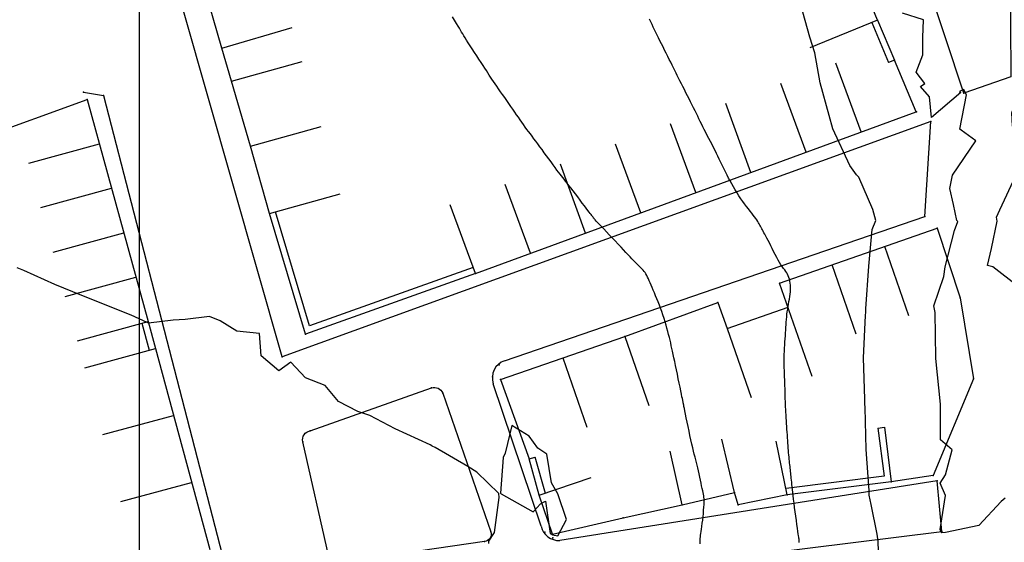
# Model space of a CAD drawing. Header units: millimetres. Extents: x 196436 to 199900, y 8705373 to 8708636.
# Tile 92 of 241: x 198187 to 198294, y 8706434 to 8706491. Entities that reach past the tile are written whole.
import ezdxf

# ---------------------------------------------------------------- set-up
doc = ezdxf.new("R2010")
doc.units = ezdxf.units.MM
doc.header["$LTSCALE"] = 5
for name, color, linetype in [('$CURVAS1', 30, 'Continuous'), ('$CURVAS2', 40, 'Continuous'), ('CASA', 6, 'Continuous'), ('CERCA', 3, 'CERCA_LINE'), ('MALHA', 9, 'Continuous'), ('MEIO-FIO', 7, 'Continuous'), ('MURO', 9, 'Continuous')]:
    doc.layers.add(name, color=color, linetype=linetype)
doc.linetypes.add('CERCA_LINE', pattern='A,0.5,-0.2,["X",Standard,S=0.1,R=0,X=-0.1,Y=-0.05],-0.25', length=0.95)

# ---------------------------------------------------------------- blocks, each defined once
blk = doc.blocks.new('C')
at = {"layer": 'CASA'}
blk.add_lwpolyline([(0, 0), (0, 8)], dxfattribs=at)

msp = doc.modelspace()

# ---------------------------------------------------------------- linework, layer by layer
at = {"layer": '$CURVAS1'}
for points in [[(198301.403, 8706481.86, 695), (198301.275, 8706480.623, 695), (198302.4, 8706479.422, 695), (198302.619, 8706477.709, 695), (198302.73, 8706475.79, 695), (198303.179, 8706474.419, 695), (198302.737, 8706473.014, 695), (198301.278, 8706469.427, 695), (198300.318, 8706467.818, 695), (198298.955, 8706464.437, 695), (198297.759, 8706462.903, 695), (198295.919, 8706462.315, 695), (198293.162, 8706464.463, 695), (198292.57, 8706464.604, 695), (198293.015, 8706466.483, 695), (198293.624, 8706469.461, 695), (198293.57, 8706469.901, 695), (198293.907, 8706470.692, 695), (198295.674, 8706474.452, 695), (198295.968, 8706476.613, 695), (198295.897, 8706479.451, 695), (198295.288, 8706479.823, 695), (198295.243, 8706481.281, 695), (198297.494, 8706487.544, 695)], [(198238.176, 8706434.261, 700), (198238.177, 8706434.506, 700), (198238.796, 8706435.445, 700), (198239.285, 8706439.27, 700), (198239.271, 8706439.698, 700), (198236.863, 8706442.045, 700), (198235.87, 8706442.653, 700), (198232.307, 8706444.729, 700), (198231.992, 8706444.895, 700), (198231.949, 8706444.924, 700), (198231.763, 8706445.025, 700), (198227.936, 8706446.784, 700), (198225.196, 8706448.217, 700), (198223.875, 8706448.663, 700), (198221.776, 8706449.775, 700), (198220.294, 8706451.492, 700), (198218.162, 8706452.352, 700), (198216.577, 8706454.053, 700), (198215.237, 8706453.096, 700), (198213.331, 8706454.749, 700), (198213.153, 8706457.191, 700), (198210.664, 8706457.425, 700), (198208.837, 8706458.567, 700), (198207.692, 8706459.058, 700), (198205.044, 8706458.7, 700), (198203.715, 8706458.64, 700), (198201.031, 8706458.332, 700), (198200.868, 8706458.399, 700), (198199.126, 8706459.183, 700), (198197.405, 8706459.882, 700), (198194.965, 8706460.865, 700), (198193.765, 8706461.332, 700), (198190.797, 8706462.531, 700), (198187.416, 8706464.08, 700), (198186.717, 8706464.374, 700)], [(198218.139, 8706457.109, 700), (198218.147, 8706457.092, 700), (198218.145, 8706457.082, 700), (198218.167, 8706457.09, 700), (198218.156, 8706457.104, 700), (198218.139, 8706457.109, 700)], [(198242.557, 8706445.968, 700), (198240.691, 8706447.149, 700), (198239.937, 8706444.102, 700), (198239.719, 8706443.655, 700), (198239.426, 8706439.744, 700), (198239.493, 8706439.693, 700), (198242.994, 8706437.717, 700), (198243.801, 8706438.6, 700), (198244.363, 8706438.878, 700), (198244.873, 8706435.339, 700), (198245.109, 8706435.205, 700), (198245.679, 8706435.084, 700), (198246.644, 8706436.861, 700), (198245.708, 8706439.67, 700), (198244.992, 8706440.873, 700), (198244.497, 8706444.013, 700), (198243.499, 8706444.68, 700), (198242.557, 8706445.968, 700)]]:
    msp.add_polyline3d(points, dxfattribs=at)
at = {"layer": '$CURVAS2'}
for points in [[(198280.726, 8706432.258, 697), (198280.636, 8706434.517, 697), (198280.546, 8706435.274, 697), (198279.894, 8706438.496, 697), (198279.672, 8706439.521, 697), (198279.664, 8706439.674, 697), (198279.65, 8706440.044, 697), (198279.335, 8706444.523, 697), (198279.214, 8706449.094, 697), (198279.192, 8706449.524, 697), (198279.187, 8706450.015, 697), (198279.055, 8706454.524, 697), (198279.28, 8706459.139, 697), (198279.293, 8706459.523, 697), (198279.3, 8706459.874, 697), (198279.641, 8706464.522, 697), (198279.995, 8706468.559, 697), (198280.386, 8706469.519, 697), (198280.076, 8706470.718, 697), (198278.544, 8706474.265, 697), (198278.266, 8706474.528, 697), (198277.55, 8706475.543, 697), (198275.694, 8706479.539, 697), (198275.292, 8706480.989, 697), (198274.302, 8706484.545, 697), (198273.743, 8706487.838, 697), (198273.199, 8706489.55, 697), (198271.915, 8706494.134, 697)], [(198261.232, 8706434.225, 699), (198261.223, 8706434.437, 699), (198261.223, 8706434.626, 699), (198261.233, 8706434.803, 699), (198261.251, 8706434.976, 699), (198261.276, 8706435.156, 699), (198261.306, 8706435.352, 699), (198261.341, 8706435.574, 699), (198261.379, 8706435.831, 699), (198261.42, 8706436.129, 699), (198261.46, 8706436.461, 699), (198261.501, 8706436.815, 699), (198261.539, 8706437.179, 699), (198261.574, 8706437.541, 699), (198261.605, 8706437.891, 699), (198261.63, 8706438.215, 699), (198261.647, 8706438.503, 699), (198261.657, 8706438.746, 699), (198261.658, 8706438.952, 699), (198261.651, 8706439.132, 699), (198261.635, 8706439.297, 699), (198261.612, 8706439.457, 699), (198261.582, 8706439.624, 699), (198261.544, 8706439.808, 699), (198261.498, 8706440.021, 699), (198261.445, 8706440.27, 699), (198261.387, 8706440.551, 699), (198261.323, 8706440.857, 699), (198261.255, 8706441.18, 699), (198261.183, 8706441.514, 699), (198261.11, 8706441.851, 699), (198261.036, 8706442.184, 699), (198260.961, 8706442.505, 699), (198260.887, 8706442.81, 699), (198260.814, 8706443.104, 699), (198260.739, 8706443.396, 699), (198260.662, 8706443.694, 699), (198260.582, 8706444.006, 699), (198260.499, 8706444.341, 699), (198260.41, 8706444.707, 699), (198260.317, 8706445.112, 699), (198260.216, 8706445.561, 699), (198260.112, 8706446.041, 699), (198260.007, 8706446.538, 699), (198259.904, 8706447.036, 699), (198259.804, 8706447.52, 699), (198259.712, 8706447.974, 699), (198259.629, 8706448.383, 699), (198259.559, 8706448.732, 699), (198259.503, 8706449.008, 699), (198259.46, 8706449.218, 699), (198259.429, 8706449.371, 699), (198259.407, 8706449.478, 699), (198259.392, 8706449.547, 699), (198259.384, 8706449.589, 699), (198259.378, 8706449.613, 699), (198259.375, 8706449.629, 699), (198259.371, 8706449.647, 699), (198259.365, 8706449.675, 699), (198259.355, 8706449.723, 699), (198259.339, 8706449.8, 699), (198259.316, 8706449.913, 699), (198259.283, 8706450.072, 699), (198259.238, 8706450.287, 699), (198259.181, 8706450.565, 699), (198259.109, 8706450.911, 699), (198259.026, 8706451.316, 699), (198258.933, 8706451.763, 699), (198258.834, 8706452.24, 699), (198258.733, 8706452.73, 699), (198258.632, 8706453.219, 699), (198258.533, 8706453.693, 699), (198258.442, 8706454.137, 699), (198258.358, 8706454.539, 699), (198258.282, 8706454.905, 699), (198258.211, 8706455.241, 699), (198258.143, 8706455.555, 699), (198258.077, 8706455.856, 699), (198258.01, 8706456.15, 699), (198257.94, 8706456.446, 699), (198257.866, 8706456.752, 699), (198257.785, 8706457.073, 699), (198257.698, 8706457.408, 699), (198257.604, 8706457.756, 699), (198257.504, 8706458.112, 699), (198257.398, 8706458.475, 699), (198257.285, 8706458.843, 699), (198257.165, 8706459.211, 699), (198257.04, 8706459.578, 699), (198256.909, 8706459.941, 699), (198256.774, 8706460.299, 699), (198256.636, 8706460.648, 699), (198256.498, 8706460.988, 699), (198256.362, 8706461.316, 699), (198256.229, 8706461.631, 699), (198256.101, 8706461.931, 699), (198255.981, 8706462.213, 699), (198255.87, 8706462.476, 699), (198255.766, 8706462.721, 699), (198255.668, 8706462.948, 699), (198255.575, 8706463.157, 699), (198255.484, 8706463.349, 699), (198255.395, 8706463.526, 699), (198255.305, 8706463.686, 699), (198255.213, 8706463.832, 699), (198255.118, 8706463.964, 699), (198255.018, 8706464.085, 699), (198254.913, 8706464.2, 699), (198254.802, 8706464.313, 699), (198254.683, 8706464.426, 699), (198254.558, 8706464.545, 699), (198254.423, 8706464.673, 699), (198254.279, 8706464.814, 699), (198254.125, 8706464.971, 699), (198253.958, 8706465.146, 699), (198253.777, 8706465.34, 699), (198253.58, 8706465.554, 699), (198253.365, 8706465.789, 699), (198253.13, 8706466.044, 699), (198252.873, 8706466.323, 699), (198252.593, 8706466.625, 699), (198252.288, 8706466.949, 699), (198251.967, 8706467.289, 699), (198251.638, 8706467.634, 699), (198251.312, 8706467.976, 699), (198250.996, 8706468.306, 699), (198250.701, 8706468.615, 699), (198250.435, 8706468.892, 699), (198250.208, 8706469.13, 699), (198250.026, 8706469.321, 699), (198249.886, 8706469.471, 699), (198249.78, 8706469.585, 699), (198249.702, 8706469.672, 699), (198249.645, 8706469.737, 699), (198249.603, 8706469.788, 699), (198249.569, 8706469.833, 699), (198249.536, 8706469.877, 699), (198249.499, 8706469.928, 699), (198249.453, 8706469.991, 699), (198249.394, 8706470.07, 699), (198249.32, 8706470.169, 699), (198249.226, 8706470.294, 699), (198249.11, 8706470.448, 699), (198248.968, 8706470.636, 699), (198248.796, 8706470.864, 699), (198248.593, 8706471.132, 699), (198248.365, 8706471.433, 699), (198248.119, 8706471.757, 699), (198247.862, 8706472.093, 699), (198247.604, 8706472.432, 699), (198247.351, 8706472.763, 699), (198247.111, 8706473.076, 699), (198246.892, 8706473.36, 699), (198246.699, 8706473.609, 699), (198246.527, 8706473.828, 699), (198246.371, 8706474.028, 699), (198246.224, 8706474.216, 699), (198246.08, 8706474.402, 699), (198245.932, 8706474.595, 699), (198245.773, 8706474.805, 699), (198245.597, 8706475.04, 699), (198245.4, 8706475.307, 699), (198245.184, 8706475.603, 699), (198244.953, 8706475.919, 699), (198244.712, 8706476.25, 699), (198244.466, 8706476.589, 699), (198244.218, 8706476.929, 699), (198243.974, 8706477.263, 699), (198243.737, 8706477.585, 699), (198243.512, 8706477.89, 699), (198243.297, 8706478.178, 699), (198243.091, 8706478.453, 699), (198242.892, 8706478.718, 699), (198242.699, 8706478.976, 699), (198242.511, 8706479.229, 699), (198242.325, 8706479.481, 699), (198242.141, 8706479.734, 699), (198241.957, 8706479.992, 699), (198241.771, 8706480.255, 699), (198241.583, 8706480.524, 699), (198241.392, 8706480.799, 699), (198241.196, 8706481.082, 699), (198240.995, 8706481.372, 699), (198240.788, 8706481.672, 699), (198240.574, 8706481.98, 699), (198240.351, 8706482.298, 699), (198240.124, 8706482.622, 699), (198239.896, 8706482.947, 699), (198239.668, 8706483.271, 699), (198239.446, 8706483.588, 699), (198239.231, 8706483.895, 699), (198239.028, 8706484.187, 699), (198238.84, 8706484.461, 699), (198238.668, 8706484.714, 699), (198238.508, 8706484.952, 699), (198238.356, 8706485.181, 699), (198238.207, 8706485.41, 699), (198238.055, 8706485.645, 699), (198237.895, 8706485.893, 699), (198237.721, 8706486.162, 699), (198237.53, 8706486.459, 699), (198237.317, 8706486.789, 699), (198237.087, 8706487.143, 699), (198236.847, 8706487.513, 699), (198236.604, 8706487.887, 699), (198236.364, 8706488.257, 699), (198236.135, 8706488.611, 699), (198235.922, 8706488.941, 699), (198235.733, 8706489.235, 699), (198235.572, 8706489.489, 699), (198235.434, 8706489.71, 699), (198235.31, 8706489.91, 699), (198235.193, 8706490.103, 699), (198235.075, 8706490.302, 699), (198234.948, 8706490.517, 699), (198234.803, 8706490.763, 699), (198234.635, 8706491.051, 699), (198234.436, 8706491.389, 699), (198234.213, 8706491.768, 699)], [(198294.514, 8706439.198, 696), (198294.071, 8706438.833, 696), (198291.632, 8706436.232, 696), (198288.004, 8706435.474, 696), (198287.607, 8706435.426, 696), (198287.537, 8706435.48, 696), (198287.422, 8706435.799, 696), (198288.011, 8706439.485, 696), (198287.425, 8706440.841, 696), (198287.998, 8706441.737, 696), (198288.739, 8706444.482, 696), (198287.466, 8706445.593, 696), (198287.456, 8706449.487, 696), (198286.934, 8706454.454, 696), (198286.933, 8706454.49, 696), (198286.935, 8706454.525, 696), (198286.865, 8706459.49, 696), (198286.737, 8706460.197, 696), (198287.828, 8706463.404, 696), (198287.95, 8706464.485, 696), (198288.993, 8706468.44, 696), (198289.344, 8706469.421, 696), (198289.216, 8706469.518, 696), (198288.877, 8706471.267, 696), (198288.472, 8706473.035, 696), (198288.772, 8706474.482, 696), (198291.299, 8706478.237, 696), (198289.719, 8706479.385, 696), (198289.572, 8706479.483, 696), (198290.275, 8706483.259, 696), (198290.152, 8706483.512, 696), (198289.98, 8706483.839, 696), (198289.537, 8706483.608, 696), (198289.67, 8706483.496, 696), (198286.471, 8706480.791, 696), (198286.25, 8706483.048, 696), (198285.263, 8706484.145, 696), (198285.731, 8706484.495, 696), (198284.796, 8706485.741, 696), (198285.531, 8706487.628, 696), (198285.511, 8706489.496, 696), (198285.59, 8706491.448, 696), (198283.294, 8706492.153, 696)], [(198272.037, 8706434.373, 698), (198272.037, 8706434.436, 698), (198272.037, 8706434.478, 698), (198272.036, 8706434.509, 698), (198272.036, 8706434.534, 698), (198272.035, 8706434.555, 698), (198272.033, 8706434.573, 698), (198272.032, 8706434.59, 698), (198272.031, 8706434.605, 698), (198272.029, 8706434.619, 698), (198272.027, 8706434.634, 698), (198272.024, 8706434.65, 698), (198272.021, 8706434.668, 698), (198272.017, 8706434.697, 698), (198272.01, 8706434.745, 698), (198271.998, 8706434.821, 698), (198271.982, 8706434.933, 698), (198271.959, 8706435.091, 698), (198271.929, 8706435.302, 698), (198271.889, 8706435.576, 698), (198271.841, 8706435.917, 698), (198271.784, 8706436.315, 698), (198271.722, 8706436.755, 698), (198271.657, 8706437.223, 698), (198271.59, 8706437.705, 698), (198271.526, 8706438.186, 698), (198271.464, 8706438.651, 698), (198271.409, 8706439.087, 698), (198271.361, 8706439.482, 698), (198271.321, 8706439.837, 698), (198271.287, 8706440.157, 698), (198271.257, 8706440.445, 698), (198271.232, 8706440.707, 698), (198271.21, 8706440.946, 698), (198271.189, 8706441.167, 698), (198271.17, 8706441.374, 698), (198271.15, 8706441.571, 698), (198271.131, 8706441.761, 698), (198271.111, 8706441.946, 698), (198271.091, 8706442.127, 698), (198271.071, 8706442.307, 698), (198271.051, 8706442.488, 698), (198271.03, 8706442.673, 698), (198271.008, 8706442.862, 698), (198270.987, 8706443.058, 698), (198270.965, 8706443.263, 698), (198270.942, 8706443.475, 698), (198270.92, 8706443.696, 698), (198270.898, 8706443.926, 698), (198270.876, 8706444.166, 698), (198270.855, 8706444.416, 698), (198270.834, 8706444.676, 698), (198270.814, 8706444.946, 698), (198270.794, 8706445.226, 698), (198270.775, 8706445.515, 698), (198270.756, 8706445.81, 698), (198270.737, 8706446.112, 698), (198270.718, 8706446.418, 698), (198270.698, 8706446.728, 698), (198270.678, 8706447.04, 698), (198270.658, 8706447.353, 698), (198270.637, 8706447.666, 698), (198270.617, 8706447.978, 698), (198270.597, 8706448.288, 698), (198270.578, 8706448.595, 698), (198270.56, 8706448.898, 698), (198270.544, 8706449.197, 698), (198270.531, 8706449.489, 698), (198270.52, 8706449.776, 698), (198270.51, 8706450.058, 698), (198270.503, 8706450.338, 698), (198270.496, 8706450.618, 698), (198270.489, 8706450.902, 698), (198270.482, 8706451.19, 698), (198270.473, 8706451.487, 698), (198270.463, 8706451.793, 698), (198270.451, 8706452.112, 698), (198270.437, 8706452.441, 698), (198270.424, 8706452.78, 698), (198270.411, 8706453.125, 698), (198270.401, 8706453.476, 698), (198270.393, 8706453.83, 698), (198270.39, 8706454.186, 698), (198270.392, 8706454.542, 698), (198270.401, 8706454.896, 698), (198270.415, 8706455.247, 698), (198270.433, 8706455.595, 698), (198270.454, 8706455.938, 698), (198270.477, 8706456.276, 698), (198270.501, 8706456.607, 698), (198270.524, 8706456.932, 698), (198270.546, 8706457.249, 698), (198270.566, 8706457.557, 698), (198270.585, 8706457.857, 698), (198270.603, 8706458.152, 698), (198270.622, 8706458.44, 698), (198270.644, 8706458.725, 698), (198270.668, 8706459.007, 698), (198270.698, 8706459.286, 698), (198270.733, 8706459.565, 698), (198270.774, 8706459.844, 698), (198270.82, 8706460.123, 698), (198270.868, 8706460.4, 698), (198270.916, 8706460.676, 698), (198270.962, 8706460.948, 698), (198271.003, 8706461.217, 698), (198271.037, 8706461.48, 698), (198271.063, 8706461.739, 698), (198271.077, 8706461.991, 698), (198271.079, 8706462.236, 698), (198271.07, 8706462.472, 698), (198271.048, 8706462.699, 698), (198271.015, 8706462.916, 698), (198270.97, 8706463.121, 698), (198270.912, 8706463.314, 698), (198270.842, 8706463.494, 698), (198270.76, 8706463.66, 698), (198270.666, 8706463.818, 698), (198270.561, 8706463.973, 698), (198270.445, 8706464.133, 698), (198270.319, 8706464.302, 698), (198270.185, 8706464.488, 698), (198270.042, 8706464.696, 698), (198269.891, 8706464.932, 698), (198269.734, 8706465.201, 698), (198269.572, 8706465.496, 698), (198269.407, 8706465.808, 698), (198269.243, 8706466.131, 698), (198269.082, 8706466.454, 698), (198268.925, 8706466.771, 698), (198268.776, 8706467.073, 698), (198268.637, 8706467.351, 698), (198268.509, 8706467.6, 698), (198268.393, 8706467.821, 698), (198268.286, 8706468.017, 698), (198268.189, 8706468.193, 698), (198268.099, 8706468.351, 698), (198268.017, 8706468.497, 698), (198267.94, 8706468.633, 698), (198267.868, 8706468.763, 698), (198267.8, 8706468.891, 698), (198267.732, 8706469.02, 698), (198267.662, 8706469.151, 698), (198267.586, 8706469.286, 698), (198267.502, 8706469.43, 698), (198267.406, 8706469.582, 698), (198267.296, 8706469.747, 698), (198267.168, 8706469.926, 698), (198267.021, 8706470.122, 698), (198266.856, 8706470.333, 698), (198266.676, 8706470.561, 698), (198266.484, 8706470.803, 698), (198266.284, 8706471.059, 698), (198266.077, 8706471.33, 698), (198265.868, 8706471.613, 698), (198265.659, 8706471.91, 698), (198265.452, 8706472.218, 698), (198265.249, 8706472.536, 698), (198265.051, 8706472.86, 698), (198264.859, 8706473.187, 698), (198264.673, 8706473.516, 698), (198264.494, 8706473.842, 698), (198264.323, 8706474.163, 698), (198264.162, 8706474.477, 698), (198264.009, 8706474.781, 698), (198263.864, 8706475.077, 698), (198263.724, 8706475.368, 698), (198263.586, 8706475.657, 698), (198263.449, 8706475.947, 698), (198263.31, 8706476.24, 698), (198263.166, 8706476.539, 698), (198263.015, 8706476.846, 698), (198262.857, 8706477.165, 698), (198262.691, 8706477.492, 698), (198262.52, 8706477.825, 698), (198262.347, 8706478.16, 698), (198262.174, 8706478.495, 698), (198262.002, 8706478.827, 698), (198261.835, 8706479.152, 698), (198261.675, 8706479.467, 698), (198261.522, 8706479.771, 698), (198261.376, 8706480.066, 698), (198261.234, 8706480.354, 698), (198261.094, 8706480.64, 698), (198260.955, 8706480.926, 698), (198260.813, 8706481.216, 698), (198260.667, 8706481.513, 698), (198260.515, 8706481.82, 698), (198260.354, 8706482.139, 698), (198260.187, 8706482.468, 698), (198260.016, 8706482.804, 698), (198259.843, 8706483.143, 698), (198259.67, 8706483.482, 698), (198259.499, 8706483.817, 698), (198259.332, 8706484.144, 698), (198259.171, 8706484.461, 698), (198259.019, 8706484.765, 698), (198258.873, 8706485.058, 698), (198258.732, 8706485.345, 698), (198258.593, 8706485.628, 698), (198258.453, 8706485.911, 698), (198258.312, 8706486.199, 698), (198258.167, 8706486.494, 698), (198258.015, 8706486.8, 698), (198257.856, 8706487.12, 698), (198257.69, 8706487.451, 698), (198257.52, 8706487.79, 698), (198257.348, 8706488.132, 698), (198257.176, 8706488.474, 698), (198257.006, 8706488.813, 698), (198256.84, 8706489.143, 698), (198256.681, 8706489.463, 698), (198256.53, 8706489.769, 698), (198256.385, 8706490.063, 698), (198256.245, 8706490.35, 698), (198256.107, 8706490.633, 698), (198255.969, 8706490.917, 698), (198255.829, 8706491.204, 698), (198255.685, 8706491.499, 698)]]:
    msp.add_polyline3d(points, dxfattribs=at)
at = {"layer": 'CASA'}
for points in [[(198280.589, 8706491.417), (198276.391, 8706501.675)], [(198209.019, 8706488.359), (198207.595, 8706493.261)], [(198209.019, 8706488.359), (198216.702, 8706490.591)], [(198210.103, 8706484.736), (198209.019, 8706488.359)], [(198210.103, 8706484.736), (198217.804, 8706486.903)], [(198282.42, 8706487.042), (198281.774, 8706486.772)], [(198284.811, 8706481.409), (198282.42, 8706487.042)], [(198212.153, 8706477.638), (198210.103, 8706484.736)], [(198182.469, 8706478.454), (198194.347, 8706482.738)], [(198194.347, 8706482.738), (198200.985, 8706458.504)], [(198236.699, 8706463.735), (198284.811, 8706481.409)], [(198212.153, 8706477.638), (198219.854, 8706479.805)], [(198214.224, 8706470.278), (198212.153, 8706477.638)], [(198214.224, 8706470.278), (198221.925, 8706472.445)], [(198269.899, 8706462.691), (198287.09, 8706468.677)], [(198287.09, 8706468.677), (198289.609, 8706461.081)], [(198273.445, 8706452.506), (198269.899, 8706462.691)], [(198264.174, 8706457.749), (198270.814, 8706460.061)], [(198264.174, 8706457.749), (198266.804, 8706450.194)], [(198239.449, 8706452.16), (198252.995, 8706456.867)], [(198252.995, 8706456.867), (198255.621, 8706449.31)], [(198201.781, 8706455.56), (198207.716, 8706433.613)], [(198246.222, 8706454.514), (198248.848, 8706446.957)], [(198239.449, 8706452.16), (198242.552, 8706443.487), (198242.552, 8706443.487)], [(198264.967, 8706439.822), (198263.595, 8706445.663)], [(198259.244, 8706438.478), (198257.958, 8706444.338)], [(198243.666, 8706439.521), (198249.349, 8706441.445)], [(198245.099, 8706435.289), (198243.666, 8706439.521)], [(198259.244, 8706438.478), (198264.967, 8706439.822)], [(198252.831, 8706437.07), (198259.244, 8706438.478)], [(198245.099, 8706435.289), (198252.831, 8706437.07)]]:
    msp.add_lwpolyline(points, dxfattribs=at)
for p in [(198280.59, 8706491.416, 696.363), (198209.02, 8706488.358, 699.551), (198282.42, 8706487.041, 696.106), (198210.103, 8706484.735, 699.628), (198194.347, 8706482.737, 699.556), (198284.812, 8706481.408, 696.281), (198286.39, 8706480.335, 696.022), (198212.154, 8706477.637, 699.869), (198214.225, 8706470.277, 699.912), (198287.091, 8706468.676, 696.689), (198236.699, 8706463.735, 699.719), (198269.9, 8706462.69, 698.164), (198289.61, 8706461.08, 695.566), (198200.985, 8706458.503, 699.997), (198252.995, 8706456.866, 699.352), (198201.782, 8706455.559, 700.044), (198239.449, 8706452.159, 699.924), (198243.666, 8706439.521, 700.049), (198264.968, 8706439.821, 698.688), (198259.245, 8706438.477, 699.247), (198252.832, 8706437.069, 699.852), (198245.099, 8706435.288, 700.061)]:
    msp.add_point(p, dxfattribs=at)
at = {"layer": 'CERCA'}
for p, q in [((198265.368, 8706438.489), (198264.967, 8706439.822)), ((198270.712, 8706439.561), (198265.368, 8706438.489))]:
    msp.add_line(p, q, dxfattribs=at)
for points in [[(198295.062, 8706497.036), (198295.115, 8706485.216), (198290.006, 8706483.44), (198285.871, 8706495.898)], [(198252.995, 8706456.867), (198263.146, 8706460.567)], [(198263.146, 8706460.567), (198264.174, 8706457.749)], [(198289.609, 8706461.081), (198291.057, 8706452.235), (198286.65, 8706441.668), (198282.073, 8706440.994)], [(198270.712, 8706439.561), (198269.532, 8706445.444)]]:
    msp.add_lwpolyline(points, dxfattribs=at)
for p in [(198290.007, 8706483.439, 696.019), (198263.147, 8706460.566, 698.568), (198291.057, 8706452.234, 695.521), (198286.651, 8706441.667, 696.042), (198265.369, 8706438.488, 698.569)]:
    msp.add_point(p, dxfattribs=at)
at = {"layer": 'MALHA'}
msp.add_line((198200, 8708635.599), (198200, 8705384.785), dxfattribs=at)
msp.add_line((198200, 8708635.599), (198200, 8705384.785), dxfattribs=at)
at = {"layer": 'MEIO-FIO'}
for p, q in [((198215.615, 8706454.635), (198204.865, 8706492.43)), ((198193.946, 8706483.531), (198196.126, 8706483.168)), ((198196.126, 8706483.168), (198218.476, 8706396.635)), ((198286.39, 8706480.337), (198215.615, 8706454.635)), ((198285.744, 8706469.977), (198286.39, 8706480.337)), ((198239.884, 8706454.215), (198285.744, 8706469.977)), ((198243.86, 8706436.14), (198238.646, 8706451.69)), ((198287.069, 8706441.088), (198245.903, 8706434.585)), ((198287.603, 8706435.579), (198287.069, 8706441.088)), ((198222.102, 8706427.454), (198287.603, 8706435.579))]:
    msp.add_line(p, q, dxfattribs=at)
msp.add_lwpolyline([(198218.66, 8706446.557), (198231.919, 8706451.24, -0.409014), (198233.13, 8706450.674), (198238.393, 8706435.545, -0.4989618), (198237.68, 8706434.482), (198221.739, 8706432.157, -0.4159076), (198220.656, 8706432.968), (198217.874, 8706445.375, -0.4270346), (198218.66, 8706446.557, -0.665665)], format="xyb", dxfattribs=at)
for centre, start, end in [((198240.543, 8706452.327), 109.22797, 198.55265), ((198245.81, 8706436.583), 192.7915, 272.64868)]:
    msp.add_arc(centre, 2, start, end, dxfattribs=at)
for p in [(198193.946, 8706483.531, 699.45), (198196.126, 8706483.167, 699.534), (198285.745, 8706469.976, 696.613), (198215.615, 8706454.635, 699.965), (198239.306, 8706453.779, 699.731), (198238.563, 8706452.453, 699.792), (198231.919, 8706451.239, 699.913), (198233.13, 8706450.673, 699.905), (198218.66, 8706446.556, 700.042), (198217.874, 8706445.374, 700.05), (198287.07, 8706441.087, 696.026), (198238.393, 8706435.544, 700.011), (198244.261, 8706435.476, 699.833), (198245.146, 8706434.889, 699.77), (198287.604, 8706435.577, 695.977), (198237.68, 8706434.481, 700.011)]:
    msp.add_point(p, dxfattribs=at)
at = {"layer": 'MURO'}
for p, q in [((198279.943, 8706491.147), (198281.774, 8706486.772)), ((198280.589, 8706491.417), (198282.42, 8706487.042)), ((198218.154, 8706457.099), (198214.224, 8706470.278)), ((198218.613, 8706458.007), (198214.895, 8706470.478)), ((198236.699, 8706463.735), (198218.154, 8706457.099)), ((198236.463, 8706464.394), (198218.613, 8706458.007)), ((198200.309, 8706458.321), (198201.106, 8706455.377)), ((198200.985, 8706458.504), (198201.781, 8706455.56)), ((198280.628, 8706446.859), (198281.291, 8706441.601)), ((198281.322, 8706446.947), (198282.073, 8706440.994)), ((198243.666, 8706439.521), (198242.552, 8706443.487)), ((198244.34, 8706439.711), (198243.226, 8706443.676)), ((198281.291, 8706441.601), (198270.625, 8706440.255)), ((198282.073, 8706440.994), (198270.712, 8706439.561))]:
    msp.add_line(p, q, dxfattribs=at)
for points in [[(198280.628, 8706446.859), (198281.322, 8706446.947)], [(198242.552, 8706443.487), (198243.226, 8706443.676)]]:
    msp.add_lwpolyline(points, dxfattribs=at)
for p in [(198218.154, 8706457.098, 700), (198242.552, 8706443.486, 700.1), (198282.074, 8706440.993, 696.674), (198270.713, 8706439.56, 698.072)]:
    msp.add_point(p, dxfattribs=at)

# ---------------------------------------------------------------- block references
at = {"layer": 'CASA'}
for p, rotation in [((198280.589, 8706491.417), 112.2563397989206), ((198278.797, 8706479.2), 20.1705773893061), ((198272.783, 8706476.991), 20.1705773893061), ((198266.769, 8706474.781), 20.1705773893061), ((198260.755, 8706472.572), 20.1705773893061), ((198187.959, 8706475.777), 285.3187788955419), ((198254.741, 8706470.363), 20.1705773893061), ((198248.727, 8706468.154), 20.1705773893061), ((198242.713, 8706465.945), 20.1705773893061), ((198189.286, 8706470.931), 285.3187788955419), ((198236.699, 8706463.735), 20.1705773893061), ((198190.614, 8706466.084), 285.3187788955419), ((198283.991, 8706459.127), 19.1990258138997), ((198278.26, 8706457.131), 19.1990258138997), ((198191.942, 8706461.237), 285.3187788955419), ((198193.269, 8706456.391), 285.3187788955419), ((198194.066, 8706453.446), 285.3187788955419), ((198196.037, 8706446.156), 285.1301338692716), ((198198.015, 8706438.84), 285.1301338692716)]:
    msp.add_blockref('C', p, dxfattribs=dict(at, rotation=rotation))

doc.saveas('drawing.dxf')
